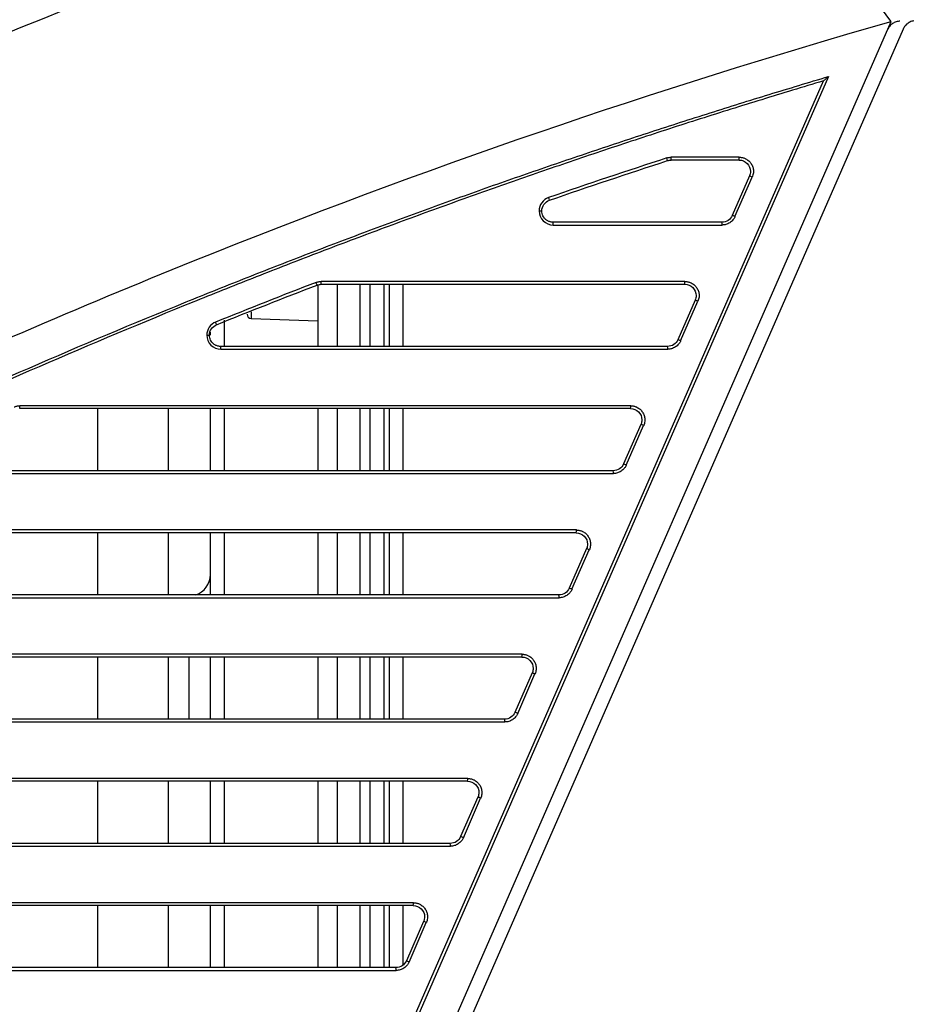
# Model space of a CAD drawing. Header units: millimetres. Extents: x -0.57 to 0.95, y -0.4 to 0.71.
# Tile 213 of 256: x 0.3407 to 0.4034, y 0.2654 to 0.3352. Entities that reach past the tile are written whole.
import ezdxf

# ---------------------------------------------------------------- set-up
doc = ezdxf.new("R2010")
doc.units = ezdxf.units.MM
doc.layers.add('FORMAT', color=7, linetype='Continuous')

msp = doc.modelspace()

# ---------------------------------------------------------------- linework, layer by layer
at = {"layer": 'FORMAT', "color": 7, "linetype": 'Continuous', "lineweight": 25}
for p, q in [((0.349774, 0.21469), (0.402353, 0.335026)), ((0.403208, 0.334488), (0.350689, 0.214289)), ((0.347292, 0.215771), (0.397559, 0.330814)), ((0.397922, 0.331129), (0.347483, 0.215691)), ((0.391603, 0.325209), (0.386776, 0.325209)), ((0.39161, 0.325409), (0.386783, 0.325409)), ((0.392336, 0.324089), (0.391112, 0.321289)), ((0.391303, 0.321209), (0.392526, 0.324009)), ((0.37744, 0.321609), (0.377633, 0.321609)), ((0.390379, 0.320809), (0.378433, 0.320809)), ((0.37844, 0.320609), (0.390386, 0.320609)), ((0.361774, 0.316366), (0.361774, 0.312009)), ((0.387758, 0.316409), (0.362007, 0.316409)), ((0.387765, 0.316609), (0.362014, 0.316609)), ((0.363174, 0.312009), (0.363174, 0.316409)), ((0.364774, 0.312009), (0.364774, 0.316409)), ((0.365474, 0.312009), (0.365474, 0.316409)), ((0.366439, 0.316409), (0.366439, 0.312009)), ((0.366844, 0.312009), (0.366844, 0.316409)), ((0.367809, 0.312009), (0.367809, 0.316409)), ((0.388491, 0.315289), (0.387267, 0.312489)), ((0.387458, 0.312409), (0.388681, 0.315209)), ((0.355174, 0.312009), (0.355174, 0.313877)), ((0.357063, 0.314459), (0.357063, 0.313995)), ((0.357063, 0.313995), (0.361774, 0.313831)), ((0.353916, 0.312809), (0.354109, 0.312809)), ((0.354174, 0.312814), (0.354174, 0.313032)), ((0.386534, 0.312009), (0.354909, 0.312009)), ((0.354916, 0.311809), (0.386541, 0.311809)), ((0.383913, 0.307609), (0.340677, 0.307609)), ((0.38392, 0.307809), (0.340684, 0.307809)), ((0.346174, 0.307609), (0.346174, 0.303209)), ((0.351174, 0.307609), (0.351174, 0.303209)), ((0.354174, 0.303209), (0.354174, 0.307609)), ((0.355174, 0.303209), (0.355174, 0.307609)), ((0.361774, 0.307609), (0.361774, 0.303209)), ((0.363174, 0.303209), (0.363174, 0.307609)), ((0.364774, 0.303209), (0.364774, 0.307609)), ((0.365474, 0.303209), (0.365474, 0.307609)), ((0.366439, 0.307609), (0.366439, 0.303209)), ((0.366844, 0.303209), (0.366844, 0.307609)), ((0.367809, 0.303209), (0.367809, 0.307609)), ((0.384646, 0.306489), (0.383422, 0.303689)), ((0.383612, 0.303609), (0.384836, 0.306409)), ((0.382689, 0.303209), (0.334434, 0.303209)), ((0.334441, 0.303009), (0.382696, 0.303009)), ((0.380068, 0.298809), (0.321776, 0.298809)), ((0.380075, 0.299009), (0.321783, 0.299009)), ((0.346174, 0.298809), (0.346174, 0.294409)), ((0.351174, 0.298809), (0.351174, 0.294409)), ((0.354174, 0.294409), (0.354174, 0.298809)), ((0.355174, 0.294409), (0.355174, 0.298809)), ((0.361774, 0.298809), (0.361774, 0.294409)), ((0.363174, 0.294409), (0.363174, 0.298809)), ((0.364774, 0.294409), (0.364774, 0.298809)), ((0.365474, 0.294409), (0.365474, 0.298809)), ((0.366439, 0.298809), (0.366439, 0.294409)), ((0.366844, 0.294409), (0.366844, 0.298809)), ((0.367809, 0.294409), (0.367809, 0.298809)), ((0.380801, 0.297689), (0.379577, 0.294889)), ((0.379767, 0.294809), (0.380991, 0.297609)), ((0.378844, 0.294409), (0.31617, 0.294409)), ((0.316177, 0.294209), (0.378851, 0.294209)), ((0.37623, 0.290209), (0.312802, 0.290209)), ((0.376223, 0.290009), (0.312795, 0.290009)), ((0.346174, 0.290009), (0.346174, 0.285609)), ((0.351174, 0.290009), (0.351174, 0.285609)), ((0.352674, 0.285609), (0.352674, 0.290009)), ((0.354174, 0.285609), (0.354174, 0.290009)), ((0.355174, 0.285609), (0.355174, 0.290009)), ((0.361774, 0.290009), (0.361774, 0.285609)), ((0.363174, 0.285609), (0.363174, 0.290009)), ((0.364774, 0.285609), (0.364774, 0.290009)), ((0.365474, 0.285609), (0.365474, 0.290009)), ((0.366439, 0.290009), (0.366439, 0.285609)), ((0.366844, 0.285609), (0.366844, 0.290009)), ((0.367809, 0.285609), (0.367809, 0.290009)), ((0.376956, 0.288889), (0.375732, 0.286089)), ((0.375922, 0.286009), (0.377146, 0.288809)), ((0.374999, 0.285609), (0.312126, 0.285609)), ((0.312133, 0.285409), (0.375006, 0.285409)), ((0.372378, 0.281209), (0.310761, 0.281209)), ((0.372384, 0.281409), (0.310768, 0.281409)), ((0.346174, 0.281209), (0.346174, 0.276809)), ((0.351174, 0.281209), (0.351174, 0.276809)), ((0.354174, 0.276809), (0.354174, 0.281209)), ((0.355174, 0.276809), (0.355174, 0.281209)), ((0.361774, 0.281209), (0.361774, 0.276809)), ((0.363174, 0.276809), (0.363174, 0.281209)), ((0.364774, 0.276809), (0.364774, 0.281209)), ((0.365474, 0.276809), (0.365474, 0.281209)), ((0.366439, 0.281209), (0.366439, 0.276809)), ((0.366844, 0.276809), (0.366844, 0.281209)), ((0.367809, 0.276809), (0.367809, 0.281209)), ((0.373111, 0.280089), (0.371887, 0.277289)), ((0.372077, 0.277209), (0.373301, 0.280009)), ((0.371154, 0.276809), (0.310157, 0.276809)), ((0.310163, 0.276609), (0.371161, 0.276609)), ((0.368532, 0.272409), (0.308929, 0.272409)), ((0.368539, 0.272609), (0.308936, 0.272609)), ((0.346174, 0.272409), (0.346174, 0.268009)), ((0.351174, 0.272409), (0.351174, 0.268009)), ((0.354174, 0.268009), (0.354174, 0.272409)), ((0.355174, 0.268009), (0.355174, 0.272409)), ((0.361774, 0.272409), (0.361774, 0.268009)), ((0.363174, 0.268009), (0.363174, 0.272409)), ((0.364774, 0.268009), (0.364774, 0.272409)), ((0.365474, 0.268009), (0.365474, 0.272409)), ((0.366439, 0.272409), (0.366439, 0.268009)), ((0.366844, 0.268009), (0.366844, 0.272409)), ((0.367809, 0.268186), (0.367809, 0.272409)), ((0.369266, 0.271289), (0.368042, 0.268489)), ((0.368232, 0.268409), (0.369456, 0.271209)), ((0.367309, 0.268009), (0.308387, 0.268009)), ((0.308394, 0.267809), (0.367316, 0.267809))]:
    msp.add_line(p, q, dxfattribs=at)
for centre, radius, start, end in [((0.385071, 0.324852), 0.0014915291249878, 12.316963, 19.926737), ((0.385344, 0.325359), 0.0014397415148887, 354.017332, 1.987772), ((0.390171, 0.325359), 0.0014397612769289, 354.017367, 1.987779), ((0.390983, 0.32061), 0.0037325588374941, 65.589173, 68.758023), ((0.376713, 0.322019), 0.0014991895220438, 13.369796, 20.936068), ((0.38976, 0.31781), 0.0037325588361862, 65.589173, 68.758023), ((0.377001, 0.320659), 0.0014397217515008, 358.012234, 5.982702), ((0.388947, 0.320659), 0.0014397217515, 358.012234, 5.982702), ((0.360258, 0.315951), 0.001516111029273, 15.463877, 22.936709), ((0.360575, 0.316559), 0.0014397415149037, 354.017332, 1.987772), ((0.386326, 0.316559), 0.0014397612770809, 354.017367, 1.987779), ((0.387138, 0.31181), 0.0037325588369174, 65.589173, 68.758023), ((0.357074, 0.314295), 0.0003, 180, 268), ((0.353148, 0.313121), 0.0015242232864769, 16.378273, 23.807467), ((0.385915, 0.30901), 0.0037325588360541, 65.589173, 68.758023), ((0.353477, 0.311859), 0.0014397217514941, 358.012234, 5.982702), ((0.385102, 0.311859), 0.0014397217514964, 358.012234, 5.982702), ((0.339245, 0.307759), 0.0014397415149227, 354.017332, 1.987772), ((0.382481, 0.307759), 0.0014397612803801, 354.017367, 1.987779), ((0.383293, 0.30301), 0.0037325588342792, 65.589173, 68.758023), ((0.38207, 0.30021), 0.0037325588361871, 65.589173, 68.758023), ((0.381257, 0.303059), 0.0014397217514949, 358.012234, 5.982702), ((0.378636, 0.298959), 0.0014397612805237, 354.017367, 1.987779), ((0.379448, 0.29421), 0.0037325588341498, 65.589173, 68.758023), ((0.352674, 0.295846), 0.0015, 286.710121, 360), ((0.377412, 0.294259), 0.0014397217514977, 358.012234, 5.982702), ((0.378225, 0.29141), 0.0037325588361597, 65.589173, 68.758023), ((0.374791, 0.290159), 0.0014397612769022, 354.017367, 1.987779), ((0.375603, 0.28541), 0.0037325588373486, 65.589173, 68.758023), ((0.37438, 0.28261), 0.0037325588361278, 65.589173, 68.758023), ((0.373567, 0.285459), 0.0014397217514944, 358.012234, 5.982702), ((0.370946, 0.281359), 0.0014397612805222, 354.017367, 1.987779), ((0.371758, 0.27661), 0.0037325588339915, 65.589173, 68.758023), ((0.370535, 0.27381), 0.0037325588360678, 65.589173, 68.758023), ((0.369722, 0.276659), 0.001439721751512, 358.012234, 5.982702), ((0.367101, 0.272559), 0.0014397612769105, 354.017367, 1.987779), ((0.367913, 0.26781), 0.0037325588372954, 65.589173, 68.758023), ((0.365877, 0.267859), 0.0014397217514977, 358.012234, 5.982702), ((0.36669, 0.26501), 0.003732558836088, 65.589173, 68.758023)]:
    msp.add_arc(centre, radius, start, end, dxfattribs=at)
for points, knots in [([(0.3764735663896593, 0.3691358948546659), (0.3576041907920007, 0.3653814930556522), (0.3219790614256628, 0.3546607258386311), (0.2889837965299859, 0.3375405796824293), (0.272735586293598, 0.3272285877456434), (0.2712500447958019, 0.3262671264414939), (0.2697744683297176, 0.3252933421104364)], [0.6392847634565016, 0.6392847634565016, 0.6392847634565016, 0.6392847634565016, 0.8197700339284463, 0.9834153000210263, 0.9834153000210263, 0.9999999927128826, 0.9999999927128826, 0.9999999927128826, 0.9999999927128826]), ([(0.3894094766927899, 0.3520859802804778), (0.3564994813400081, 0.3417684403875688), (0.324476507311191, 0.3287331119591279), (0.2936605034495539, 0.3131111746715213), (0.2935759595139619, 0.3130674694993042), (0.293491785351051, 0.3130230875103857)], [0.6541282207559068, 0.6541282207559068, 0.6541282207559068, 0.6541282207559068, 0.9990472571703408, 0.9990472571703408, 1, 1, 1, 1]), ([(0.3080931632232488, 0.2935267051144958), (0.3083536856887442, 0.2945843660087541), (0.3087948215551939, 0.2955847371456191), (0.3099609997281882, 0.2973974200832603), (0.3106873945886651, 0.2982094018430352), (0.311946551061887, 0.2992276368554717), (0.3123944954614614, 0.299533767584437), (0.3131029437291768, 0.2999358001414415), (0.3133467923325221, 0.3000574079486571), (0.3138323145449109, 0.3003038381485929), (0.3150466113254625, 0.3009189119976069), (0.3201569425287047, 0.3034811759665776), (0.3329117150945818, 0.309616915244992), (0.3608778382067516, 0.3217429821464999), (0.3856076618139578, 0.3302368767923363), (0.402352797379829, 0.3350262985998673)], [0, 0, 0, 0, 0.0312499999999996, 0.0312499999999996, 0.0624999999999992, 0.0624999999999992, 0.0781249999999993, 0.0781249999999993, 0.0859374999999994, 0.0859374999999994, 0.0937499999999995, 0.1249999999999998, 0.2499999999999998, 0.4999999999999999, 1, 1, 1, 1]), ([(0.4029821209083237, 0.3350482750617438), (0.40288863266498, 0.3350377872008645), (0.4027015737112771, 0.3350168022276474), (0.4024469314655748, 0.3348845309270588), (0.4022328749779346, 0.3346963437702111), (0.4021441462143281, 0.3345305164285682), (0.4021006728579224, 0.3344492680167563)], [0, 0, 0, 0, 0.2499744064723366, 0.5001693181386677, 0.7551040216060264, 1, 1, 1, 1]), ([(0.4040897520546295, 0.3350869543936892), (0.4039962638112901, 0.3350764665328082), (0.4038092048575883, 0.3350554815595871), (0.4035545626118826, 0.3349232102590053), (0.40334050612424, 0.3347350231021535), (0.4032517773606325, 0.3345691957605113), (0.4032083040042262, 0.3344879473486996)], [0, 0, 0, 0, 0.2499744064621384, 0.5001693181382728, 0.7551040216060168, 1, 1, 1, 1]), ([(0.3105171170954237, 0.2929195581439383), (0.3105378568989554, 0.2929990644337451), (0.3105793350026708, 0.2931580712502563), (0.3106517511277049, 0.2933938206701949), (0.3107315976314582, 0.2936273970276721), (0.3108196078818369, 0.2938586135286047), (0.3109155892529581, 0.2940875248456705), (0.3110923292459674, 0.2944726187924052), (0.3113792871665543, 0.2950007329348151), (0.3118080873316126, 0.2956268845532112), (0.3122841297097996, 0.2961950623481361), (0.312816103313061, 0.2967195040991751), (0.3134150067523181, 0.2972023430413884), (0.3140428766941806, 0.2976084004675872), (0.3148372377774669, 0.2980085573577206), (0.3159275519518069, 0.2985620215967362), (0.317528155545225, 0.299365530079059), (0.3205656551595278, 0.3008756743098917), (0.3248863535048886, 0.3029782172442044), (0.3321547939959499, 0.3064067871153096), (0.3413183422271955, 0.3105271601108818), (0.3500742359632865, 0.3142115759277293), (0.3565167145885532, 0.3167982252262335), (0.3605996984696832, 0.3183959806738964), (0.364695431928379, 0.3199572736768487), (0.3688039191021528, 0.3214821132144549), (0.3729251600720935, 0.3229704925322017), (0.3770591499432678, 0.3244224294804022), (0.381205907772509, 0.3258378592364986), (0.3853653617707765, 0.3272170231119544), (0.3895377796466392, 0.3285590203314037), (0.393722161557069, 0.3298672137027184), (0.396521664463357, 0.3307082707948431), (0.3979216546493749, 0.3311288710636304)], [0, 0, 0, 0, 0.0025538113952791, 0.0051074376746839, 0.0076637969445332, 0.0102257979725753, 0.0127963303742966, 0.0153782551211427, 0.0233958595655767, 0.0314441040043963, 0.0389318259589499, 0.0464077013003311, 0.0546350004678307, 0.0628120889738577, 0.0696030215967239, 0.0822802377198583, 0.1008438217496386, 0.1252942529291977, 0.1877712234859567, 0.2502671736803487, 0.3752091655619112, 0.500192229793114, 0.5456574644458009, 0.5911064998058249, 0.6365428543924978, 0.6819700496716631, 0.7273916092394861, 0.7728110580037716, 0.8182319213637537, 0.8636577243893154, 0.9090919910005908, 0.9545382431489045, 1, 1, 1, 1]), ([(0.3975588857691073, 0.3308140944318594), (0.396830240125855, 0.3305954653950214), (0.3953730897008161, 0.3301582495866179), (0.3931913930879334, 0.3294898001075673), (0.3910129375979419, 0.3288121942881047), (0.3888379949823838, 0.3281245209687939), (0.3866664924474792, 0.3274270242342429), (0.3844984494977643, 0.3267196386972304), (0.3823338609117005, 0.3260023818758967), (0.3801727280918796, 0.3252752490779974), (0.3780150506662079, 0.3245382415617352), (0.3758608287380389, 0.3237913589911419), (0.3737100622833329, 0.3230346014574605), (0.3715627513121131, 0.3222679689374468), (0.3694188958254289, 0.3214914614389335), (0.3672784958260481, 0.3207050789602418), (0.3651415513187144, 0.3199088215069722), (0.3630080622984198, 0.3191026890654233), (0.3608780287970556, 0.3182866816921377), (0.3587514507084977, 0.3174607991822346), (0.3566283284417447, 0.3166250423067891), (0.3545086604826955, 0.3157794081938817), (0.3493972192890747, 0.3137130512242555), (0.3413379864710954, 0.3103199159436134), (0.3322362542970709, 0.3062269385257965), (0.3250161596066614, 0.3028217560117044), (0.3205288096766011, 0.3006391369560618), (0.3174019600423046, 0.2990824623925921), (0.3158861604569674, 0.2983200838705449), (0.3151295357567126, 0.2979364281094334), (0.314683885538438, 0.2977119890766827), (0.314194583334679, 0.2974632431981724), (0.3136384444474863, 0.2971202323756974), (0.3130431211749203, 0.2966585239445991), (0.3124963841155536, 0.2961386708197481), (0.3120063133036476, 0.295566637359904), (0.311575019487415, 0.2949474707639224), (0.3112491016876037, 0.2943597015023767), (0.3110100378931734, 0.2938244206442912), (0.3108355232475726, 0.2933536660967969), (0.3107479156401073, 0.2930317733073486), (0.3107041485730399, 0.2928709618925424)], [0, 0, 0, 0, 0.0238163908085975, 0.0476281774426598, 0.0714358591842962, 0.0952399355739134, 0.1190409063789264, 0.1428392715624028, 0.1666355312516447, 0.1904301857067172, 0.2142237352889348, 0.2380166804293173, 0.2618095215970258, 0.2856027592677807, 0.3093968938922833, 0.3331924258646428, 0.356989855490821, 0.3807896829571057, 0.4045924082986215, 0.4283985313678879, 0.4522085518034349, 0.4760229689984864, 0.4998422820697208, 0.6248076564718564, 0.7497430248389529, 0.8122278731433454, 0.8747049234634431, 0.9059503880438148, 0.9215720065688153, 0.9278204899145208, 0.9325069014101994, 0.9371929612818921, 0.9450006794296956, 0.9529176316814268, 0.9607334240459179, 0.9685742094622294, 0.9764521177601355, 0.9843095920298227, 0.9895656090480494, 0.9947871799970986, 1, 1, 1, 1]), ([(0.3979214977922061, 0.331128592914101), (0.3979202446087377, 0.3311278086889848), (0.397917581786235, 0.3311261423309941), (0.3979042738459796, 0.3311153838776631), (0.3978848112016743, 0.3310988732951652), (0.3978557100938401, 0.3310738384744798), (0.3978145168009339, 0.3310384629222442), (0.3977486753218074, 0.3309810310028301), (0.3976748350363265, 0.3309163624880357), (0.3976064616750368, 0.3308559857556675), (0.3975722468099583, 0.330825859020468), (0.3975588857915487, 0.3308140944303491)], [0, 0, 0, 0, 0.050771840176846, 0.1078823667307, 0.174115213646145, 0.251203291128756, 0.362203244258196, 0.5014693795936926, 0.7511615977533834, 0.9028277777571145, 1, 1, 1, 1]), ([(0.3864731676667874, 0.3253601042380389), (0.3864983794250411, 0.3253677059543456), (0.3865486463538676, 0.3253828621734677), (0.3866259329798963, 0.325397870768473), (0.3867040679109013, 0.3254075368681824), (0.3867565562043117, 0.3254086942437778), (0.3867828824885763, 0.3254092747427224)], [0, 0, 0, 0, 0.2507750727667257, 0.4999926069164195, 0.7492138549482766, 1, 1, 1, 1]), ([(0.3916026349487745, 0.3252092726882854), (0.3918121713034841, 0.3252092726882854), (0.3920200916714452, 0.3251228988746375), (0.3923163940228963, 0.3248268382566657), (0.3924027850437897, 0.3246186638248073), (0.3924025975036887, 0.3244092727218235)], [0, 0, 0, 0, 0.5, 0.5, 1, 1, 1, 1]), ([(0.3916096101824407, 0.3254092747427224), (0.3916407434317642, 0.3254084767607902), (0.3917026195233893, 0.3254068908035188), (0.3917943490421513, 0.3253937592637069), (0.3918841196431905, 0.3253727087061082), (0.3919719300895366, 0.3253429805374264), (0.3921087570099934, 0.3252821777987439), (0.3922830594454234, 0.3251659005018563), (0.3924555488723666, 0.324963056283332), (0.3925725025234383, 0.324723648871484), (0.3926130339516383, 0.3244970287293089), (0.3926084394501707, 0.3243061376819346), (0.3925818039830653, 0.324153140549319), (0.3925446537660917, 0.3240571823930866), (0.3925259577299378, 0.3240088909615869)], [0, 0, 0, 0, 0.0471817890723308, 0.093771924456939, 0.1401763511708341, 0.1868058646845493, 0.2340653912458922, 0.3669922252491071, 0.5001688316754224, 0.6330556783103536, 0.7662008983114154, 0.8443916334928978, 0.9216892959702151, 1, 1, 1, 1]), ([(0.3781133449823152, 0.3225544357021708), (0.3779180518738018, 0.3224869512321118), (0.3777451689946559, 0.3223575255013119), (0.3775056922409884, 0.3220212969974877), (0.377439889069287, 0.3218156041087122), (0.3774399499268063, 0.3216089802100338)], [0, 0, 0, 0, 0.5, 0.5, 1, 1, 1, 1]), ([(0.3776329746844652, 0.3216090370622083), (0.3776329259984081, 0.3217743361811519), (0.3776855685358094, 0.3219388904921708), (0.3778771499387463, 0.3222078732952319), (0.3780154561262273, 0.3223114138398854), (0.3781716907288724, 0.3223654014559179)], [0, 0, 0, 0, 0.5, 0.5, 1, 1, 1, 1]), ([(0.3774399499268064, 0.3216089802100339), (0.3774400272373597, 0.3213464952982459), (0.3775478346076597, 0.3210871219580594), (0.3779180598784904, 0.3207170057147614), (0.3781774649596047, 0.3206092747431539), (0.3784399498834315, 0.3206092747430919)], [0, 0, 0, 0, 0.5, 0.5, 1, 1, 1, 1]), ([(0.3784329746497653, 0.3208092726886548), (0.3784031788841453, 0.3208102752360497), (0.378343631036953, 0.3208122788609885), (0.3782555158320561, 0.3208281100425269), (0.378169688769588, 0.320852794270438), (0.3780871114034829, 0.3208868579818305), (0.3780087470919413, 0.3209296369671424), (0.3779355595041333, 0.3209807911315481), (0.3778685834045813, 0.3210398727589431), (0.3777885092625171, 0.3211289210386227), (0.3777085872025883, 0.3212569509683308), (0.3776453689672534, 0.3214282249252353), (0.3776371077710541, 0.3215487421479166), (0.3776329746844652, 0.3216090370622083)], [0, 0, 0, 0, 0.0712618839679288, 0.1424192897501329, 0.2135342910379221, 0.284620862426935, 0.3556752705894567, 0.4267065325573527, 0.4977668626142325, 0.5688251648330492, 0.7124472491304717, 0.8561370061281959, 1, 1, 1, 1]), ([(0.3911122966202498, 0.3212889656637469), (0.3910503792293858, 0.3211472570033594), (0.3909465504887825, 0.3210244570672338), (0.3906879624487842, 0.3208552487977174), (0.3905338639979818, 0.3208092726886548), (0.3903792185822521, 0.3208092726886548)], [0, 0, 0, 0, 0.5, 0.5, 1, 1, 1, 1]), ([(0.3913025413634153, 0.3212088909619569), (0.3912891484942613, 0.3211803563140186), (0.391262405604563, 0.3211233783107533), (0.3912121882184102, 0.3210431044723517), (0.3911444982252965, 0.3209535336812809), (0.391053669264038, 0.3208595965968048), (0.3909358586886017, 0.3207696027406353), (0.3908060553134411, 0.3206974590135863), (0.3906689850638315, 0.3206467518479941), (0.3905280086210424, 0.3206149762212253), (0.3904334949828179, 0.3206111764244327), (0.3903861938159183, 0.3206092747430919)], [0, 0, 0, 0, 0.0815763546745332, 0.1628917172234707, 0.2446781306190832, 0.3720947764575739, 0.4999821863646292, 0.6274207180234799, 0.7553273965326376, 0.8775488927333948, 1, 1, 1, 1]), ([(0.3616540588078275, 0.3165423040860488), (0.3616830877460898, 0.3165526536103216), (0.3617408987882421, 0.3165732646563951), (0.36183061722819, 0.3165937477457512), (0.3619216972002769, 0.3166069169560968), (0.3619830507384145, 0.3166084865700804), (0.3620138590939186, 0.3166092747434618)], [0, 0, 0, 0, 0.2510623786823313, 0.499989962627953, 0.7489225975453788, 0.9999999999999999, 0.9999999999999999, 0.9999999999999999, 0.9999999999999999]), ([(0.3877576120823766, 0.3164092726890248), (0.3879671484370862, 0.3164092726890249), (0.3881750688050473, 0.3163228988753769), (0.3884713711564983, 0.3160268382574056), (0.3885577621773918, 0.3158186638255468), (0.3885575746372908, 0.315609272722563)], [0, 0, 0, 0, 0.5, 0.5, 1, 1, 1, 1]), ([(0.3877645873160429, 0.3166092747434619), (0.3877957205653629, 0.3166084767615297), (0.3878575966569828, 0.3166068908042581), (0.3879493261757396, 0.3165937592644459), (0.3880390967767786, 0.3165727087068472), (0.3881269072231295, 0.3165429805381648), (0.3882637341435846, 0.3164821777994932), (0.3884380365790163, 0.3163659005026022), (0.3886105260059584, 0.3161630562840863), (0.3887274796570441, 0.3159236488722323), (0.3887680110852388, 0.3156970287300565), (0.3887634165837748, 0.3155061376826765), (0.3887367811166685, 0.3153531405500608), (0.3886996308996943, 0.3152571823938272), (0.3886809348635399, 0.3152088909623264)], [0, 0, 0, 0, 0.0471817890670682, 0.0937719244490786, 0.1401763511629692, 0.1868058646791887, 0.2340653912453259, 0.3669922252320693, 0.5001688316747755, 0.63305567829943, 0.7662008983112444, 0.8443916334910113, 0.9216892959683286, 0.9999999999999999, 0.9999999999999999, 0.9999999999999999, 0.9999999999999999]), ([(0.3545420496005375, 0.3137366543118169), (0.3543583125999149, 0.3136625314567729), (0.3541979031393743, 0.3135326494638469), (0.3539764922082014, 0.3132044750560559), (0.3539161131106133, 0.3130071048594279), (0.3539161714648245, 0.3128089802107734)], [0, 0, 0, 0, 0.5, 0.5, 1, 1, 1, 1]), ([(0.3541091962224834, 0.3128090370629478), (0.3541091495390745, 0.3129675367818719), (0.354157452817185, 0.3131254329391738), (0.3543345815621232, 0.3133879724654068), (0.354462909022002, 0.3134918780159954), (0.3546098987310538, 0.3135511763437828)], [0, 0, 0, 0, 0.5, 0.5, 1, 1, 1, 1]), ([(0.3539161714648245, 0.3128089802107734), (0.3539162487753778, 0.3125464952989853), (0.3540240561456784, 0.3122871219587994), (0.3543942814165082, 0.3119170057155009), (0.3546536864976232, 0.3118092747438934), (0.3549161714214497, 0.3118092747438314)], [0, 0, 0, 0, 0.5, 0.5, 1, 1, 1, 1]), ([(0.3549091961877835, 0.3120092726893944), (0.3548794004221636, 0.3120102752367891), (0.3548198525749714, 0.312012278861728), (0.3547317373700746, 0.3120281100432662), (0.3546459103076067, 0.3120527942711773), (0.3545633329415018, 0.3120868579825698), (0.3544849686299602, 0.3121296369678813), (0.3544117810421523, 0.3121807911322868), (0.3543448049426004, 0.3122398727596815), (0.3542647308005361, 0.3123289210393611), (0.3541848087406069, 0.3124569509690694), (0.3541215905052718, 0.3126282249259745), (0.3541133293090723, 0.312748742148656), (0.3541091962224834, 0.3128090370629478)], [0, 0, 0, 0, 0.0712618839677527, 0.1424192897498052, 0.2135342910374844, 0.284620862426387, 0.3556752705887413, 0.4267065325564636, 0.4977668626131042, 0.5688251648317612, 0.7124472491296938, 0.8561370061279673, 1, 1, 1, 1]), ([(0.3872672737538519, 0.3124889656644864), (0.3872053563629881, 0.3123472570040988), (0.3871015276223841, 0.3122244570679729), (0.3868429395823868, 0.3120552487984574), (0.3866888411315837, 0.3120092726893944), (0.3865341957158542, 0.3120092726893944)], [0, 0, 0, 0, 0.5, 0.5, 1, 1, 1, 1]), ([(0.3874575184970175, 0.3124088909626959), (0.3874441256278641, 0.3123803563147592), (0.3874173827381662, 0.3123233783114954), (0.387367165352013, 0.3122431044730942), (0.387299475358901, 0.3121535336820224), (0.3872086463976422, 0.3120595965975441), (0.3870908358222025, 0.3119696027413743), (0.3869610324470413, 0.3118974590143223), (0.3868239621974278, 0.3118467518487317), (0.3866829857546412, 0.3118149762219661), (0.386588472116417, 0.3118111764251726), (0.3865411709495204, 0.3118092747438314)], [0, 0, 0, 0, 0.0815763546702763, 0.1628917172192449, 0.2446781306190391, 0.3720947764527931, 0.4999821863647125, 0.6274207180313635, 0.7553273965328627, 0.8775488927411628, 0.9999999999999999, 0.9999999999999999, 0.9999999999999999, 0.9999999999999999]), ([(0.3402808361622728, 0.3077245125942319), (0.3403130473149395, 0.3077376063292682), (0.3403771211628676, 0.3077636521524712), (0.3404775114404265, 0.3077896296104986), (0.3405798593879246, 0.3078063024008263), (0.340648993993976, 0.3078082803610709), (0.3406837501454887, 0.3078092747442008)], [0, 0, 0, 0, 0.2513532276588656, 0.4999873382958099, 0.7486278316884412, 1, 1, 1, 1]), ([(0.3839125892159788, 0.3076092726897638), (0.3841221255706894, 0.3076092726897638), (0.3843300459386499, 0.3075228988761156), (0.3846263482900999, 0.3072268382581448), (0.3847127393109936, 0.3070186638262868), (0.3847125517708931, 0.3068092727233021)], [0, 0, 0, 0, 0.5, 0.5, 1, 1, 1, 1]), ([(0.383919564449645, 0.3078092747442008), (0.3839506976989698, 0.3078084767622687), (0.3840125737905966, 0.3078068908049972), (0.3841043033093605, 0.3077937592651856), (0.3841940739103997, 0.3077727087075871), (0.3842818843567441, 0.3077429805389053), (0.3844187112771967, 0.3076821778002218), (0.3845930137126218, 0.307565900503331), (0.3847655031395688, 0.3073630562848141), (0.3848824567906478, 0.3071236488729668), (0.3849229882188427, 0.3068970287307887), (0.3849183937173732, 0.3067061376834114), (0.3848917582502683, 0.306553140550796), (0.3848546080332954, 0.3064571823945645), (0.384835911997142, 0.3064088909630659)], [0, 0, 0, 0, 0.0471817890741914, 0.0937719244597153, 0.140176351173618, 0.1868058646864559, 0.2340653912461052, 0.3669922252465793, 0.5001688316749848, 0.6330556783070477, 0.7662008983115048, 0.8443916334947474, 0.9216892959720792, 1, 1, 1, 1]), ([(0.3834222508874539, 0.3036889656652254), (0.3833603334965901, 0.3035472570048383), (0.3832565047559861, 0.3034244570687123), (0.3829979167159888, 0.3032552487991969), (0.3828438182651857, 0.3032092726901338), (0.3826891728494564, 0.3032092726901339)], [0, 0, 0, 0, 0.5, 0.5, 1, 1, 1, 1]), ([(0.3836124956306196, 0.3036088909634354), (0.3835991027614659, 0.3035803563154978), (0.3835723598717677, 0.3035233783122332), (0.3835221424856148, 0.3034431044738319), (0.3834544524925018, 0.3033535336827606), (0.3833636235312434, 0.3032595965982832), (0.3832458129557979, 0.3031696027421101), (0.3831160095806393, 0.3030974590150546), (0.3829789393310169, 0.3030467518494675), (0.3828379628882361, 0.3030149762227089), (0.3827434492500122, 0.303011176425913), (0.3826961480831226, 0.3030092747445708)], [0, 0, 0, 0, 0.0815763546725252, 0.1628917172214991, 0.244678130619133, 0.3720947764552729, 0.499982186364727, 0.6274207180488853, 0.7553273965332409, 0.8775488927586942, 1, 1, 1, 1]), ([(0.3800675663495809, 0.2988092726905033), (0.3802771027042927, 0.2988092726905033), (0.3804850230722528, 0.2987228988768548), (0.3807813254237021, 0.2984268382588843), (0.3808677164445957, 0.2982186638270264), (0.3808675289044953, 0.2980092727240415)], [0, 0, 0, 0, 0.5, 0.5, 1, 1, 1, 1]), ([(0.3800745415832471, 0.2990092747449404), (0.3801056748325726, 0.2990084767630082), (0.3801675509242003, 0.2990068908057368), (0.3802592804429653, 0.2989937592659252), (0.3803490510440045, 0.2989727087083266), (0.3804368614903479, 0.2989429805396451), (0.380573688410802, 0.2988821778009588), (0.3807479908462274, 0.2987659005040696), (0.3809204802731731, 0.2985630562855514), (0.3810374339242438, 0.2983236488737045), (0.3810779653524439, 0.2980970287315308), (0.3810733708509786, 0.2979061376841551), (0.3810467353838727, 0.2977531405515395), (0.3810095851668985, 0.2976571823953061), (0.3809908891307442, 0.2976088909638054)], [0, 0, 0, 0, 0.0471817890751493, 0.0937719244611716, 0.140176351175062, 0.1868058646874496, 0.2340653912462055, 0.3669922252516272, 0.5001688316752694, 0.6330556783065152, 0.7662008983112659, 0.8443916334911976, 0.9216892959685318, 1, 1, 1, 1]), ([(0.3795772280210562, 0.294888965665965), (0.3795153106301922, 0.2947472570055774), (0.3794114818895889, 0.2946244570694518), (0.3791528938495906, 0.2944552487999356), (0.3789987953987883, 0.2944092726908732), (0.3788441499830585, 0.2944092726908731)], [0, 0, 0, 0, 0.5, 0.5, 1, 1, 1, 1]), ([(0.3797674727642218, 0.294808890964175), (0.3797540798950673, 0.2947803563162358), (0.3797273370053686, 0.2947233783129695), (0.379677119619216, 0.2946431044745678), (0.3796094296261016, 0.2945535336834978), (0.3795186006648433, 0.2944595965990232), (0.3794007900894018, 0.2943696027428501), (0.3792709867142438, 0.2942974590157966), (0.3791339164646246, 0.2942467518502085), (0.378992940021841, 0.2942149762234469), (0.378898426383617, 0.294211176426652), (0.3788511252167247, 0.2942092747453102)], [0, 0, 0, 0, 0.0815763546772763, 0.1628917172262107, 0.2446781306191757, 0.3720947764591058, 0.4999821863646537, 0.6274207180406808, 0.7553273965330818, 0.8775488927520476, 1, 1, 1, 1]), ([(0.3762295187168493, 0.2902092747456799), (0.3762606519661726, 0.2902084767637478), (0.3763225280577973, 0.2902068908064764), (0.3764142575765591, 0.2901937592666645), (0.3765040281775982, 0.2901727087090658), (0.3765918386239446, 0.2901429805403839), (0.3767286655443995, 0.290082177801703), (0.3769029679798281, 0.2899659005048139), (0.3770754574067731, 0.289763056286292), (0.3771924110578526, 0.2895236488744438), (0.3772329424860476, 0.289297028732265), (0.3772283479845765, 0.2891061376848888), (0.377201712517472, 0.2889531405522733), (0.3771645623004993, 0.2888571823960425), (0.3771458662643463, 0.2888088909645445)], [0, 0, 0, 0, 0.0471817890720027, 0.093771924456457, 0.1401763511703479, 0.1868058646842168, 0.2340653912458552, 0.3669922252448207, 0.5001688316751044, 0.6330556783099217, 0.7662008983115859, 0.8443916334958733, 0.9216892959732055, 1, 1, 1, 1]), ([(0.3762225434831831, 0.290009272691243), (0.3764320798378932, 0.290009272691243), (0.3766400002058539, 0.2899228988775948), (0.3769363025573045, 0.2896268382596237), (0.3770226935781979, 0.2894186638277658), (0.3770225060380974, 0.2892092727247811)], [0, 0, 0, 0, 0.5, 0.5, 1, 1, 1, 1]), ([(0.3757322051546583, 0.2860889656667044), (0.3756702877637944, 0.2859472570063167), (0.3755664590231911, 0.2858244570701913), (0.3753078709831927, 0.2856552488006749), (0.3751537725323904, 0.2856092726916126), (0.3749991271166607, 0.2856092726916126)], [0, 0, 0, 0, 0.5, 0.5, 1, 1, 1, 1]), ([(0.3759224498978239, 0.2860088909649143), (0.3759090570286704, 0.2859803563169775), (0.3758823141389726, 0.2859233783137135), (0.3758320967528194, 0.2858431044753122), (0.3757644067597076, 0.2857535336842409), (0.3756735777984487, 0.2856595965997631), (0.3755557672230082, 0.2855696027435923), (0.3754259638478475, 0.2854974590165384), (0.3752888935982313, 0.2854467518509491), (0.3751479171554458, 0.2854149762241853), (0.3750534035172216, 0.2854111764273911), (0.3750061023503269, 0.2854092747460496)], [0, 0, 0, 0, 0.0815763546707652, 0.1628917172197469, 0.2446781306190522, 0.3720947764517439, 0.4999821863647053, 0.6274207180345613, 0.7553273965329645, 0.877548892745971, 1, 1, 1, 1]), ([(0.3723775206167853, 0.2812092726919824), (0.3725870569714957, 0.2812092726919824), (0.3727949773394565, 0.2811228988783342), (0.3730912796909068, 0.2808268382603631), (0.3731776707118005, 0.2806186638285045), (0.3731774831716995, 0.2804092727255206)], [0, 0, 0, 0, 0.5, 0.5, 1, 1, 1, 1]), ([(0.3723844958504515, 0.2814092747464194), (0.3724156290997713, 0.2814084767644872), (0.3724775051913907, 0.2814068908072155), (0.3725692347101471, 0.2813937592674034), (0.3726590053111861, 0.2813727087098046), (0.3727468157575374, 0.2813429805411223), (0.3728836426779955, 0.2812821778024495), (0.3730579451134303, 0.2811659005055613), (0.3732304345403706, 0.2809630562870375), (0.3733473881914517, 0.280723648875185), (0.3733879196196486, 0.2804970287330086), (0.3733833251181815, 0.280306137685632), (0.3733566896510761, 0.2801531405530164), (0.3733195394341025, 0.280057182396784), (0.3733008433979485, 0.2800088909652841)], [0, 0, 0, 0, 0.0471817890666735, 0.0937719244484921, 0.1401763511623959, 0.1868058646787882, 0.2340653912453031, 0.3669922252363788, 0.5001688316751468, 0.6330556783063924, 0.7662008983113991, 0.8443916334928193, 0.9216892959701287, 1, 1, 1, 1]), ([(0.3718871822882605, 0.2772889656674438), (0.3718252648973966, 0.2771472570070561), (0.3717214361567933, 0.2770244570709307), (0.3714628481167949, 0.2768552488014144), (0.3713087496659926, 0.2768092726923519), (0.3711541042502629, 0.2768092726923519)], [0, 0, 0, 0, 0.5, 0.5, 1, 1, 1, 1]), ([(0.3720774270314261, 0.2772088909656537), (0.3720640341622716, 0.2771803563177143), (0.3720372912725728, 0.2771233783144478), (0.3719870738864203, 0.2770431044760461), (0.3719193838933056, 0.2769535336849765), (0.3718285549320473, 0.2768595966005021), (0.3717107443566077, 0.2767696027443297), (0.3715809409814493, 0.2766974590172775), (0.3714438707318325, 0.2766467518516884), (0.3713028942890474, 0.2766149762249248), (0.3712083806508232, 0.2766111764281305), (0.3711610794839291, 0.276609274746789)], [0, 0, 0, 0, 0.0815763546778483, 0.162891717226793, 0.2446781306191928, 0.3720947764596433, 0.4999821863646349, 0.6274207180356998, 0.7553273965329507, 0.8775488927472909, 1, 1, 1, 1]), ([(0.3685324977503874, 0.2724092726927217), (0.3687420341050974, 0.2724092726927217), (0.3689499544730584, 0.2723228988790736), (0.3692462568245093, 0.2720268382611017), (0.3693326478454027, 0.2718186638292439), (0.3693324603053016, 0.2716092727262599)], [0, 0, 0, 0, 0.5, 0.5, 1, 1, 1, 1]), ([(0.3685394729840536, 0.2726092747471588), (0.3685706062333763, 0.2726084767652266), (0.368632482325, 0.2726068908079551), (0.3687242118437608, 0.2725937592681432), (0.3688139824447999, 0.2725727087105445), (0.3689017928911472, 0.2725429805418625), (0.3690386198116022, 0.2724821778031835), (0.3692129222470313, 0.2723659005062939), (0.3693854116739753, 0.2721630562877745), (0.3695023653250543, 0.2719236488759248), (0.3695428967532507, 0.2716970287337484), (0.3695383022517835, 0.2715061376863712), (0.3695116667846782, 0.2713531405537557), (0.3694745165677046, 0.2712571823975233), (0.3694558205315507, 0.2712088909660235)], [0, 0, 0, 0, 0.0471817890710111, 0.0937719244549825, 0.1401763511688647, 0.1868058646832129, 0.234065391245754, 0.3669922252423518, 0.5001688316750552, 0.6330556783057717, 0.7662008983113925, 0.844391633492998, 0.9216892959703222, 1, 1, 1, 1]), ([(0.3680421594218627, 0.2684889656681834), (0.3679802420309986, 0.2683472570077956), (0.3678764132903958, 0.2682244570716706), (0.3676178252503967, 0.2680552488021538), (0.3674637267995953, 0.2680092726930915), (0.367309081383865, 0.2680092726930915)], [0, 0, 0, 0, 0.5, 0.5, 1, 1, 1, 1]), ([(0.3682324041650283, 0.2684088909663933), (0.368219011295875, 0.268380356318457), (0.3681922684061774, 0.2683233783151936), (0.3681420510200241, 0.2682431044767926), (0.3680743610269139, 0.2681535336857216), (0.3679835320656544, 0.2680595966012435), (0.3678657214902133, 0.267969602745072), (0.3677359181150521, 0.2678974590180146), (0.3675988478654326, 0.2678467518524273), (0.3674578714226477, 0.2678149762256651), (0.3673633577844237, 0.2678111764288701), (0.3673160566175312, 0.2678092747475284)], [0, 0, 0, 0, 0.0815763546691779, 0.162891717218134, 0.2446781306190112, 0.3720947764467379, 0.4999821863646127, 0.6274207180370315, 0.7553273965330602, 0.8775488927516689, 1, 1, 1, 1])]:
    msp.add_open_spline(points, degree=3, knots=knots, dxfattribs=at)
for points in [[(0.4023527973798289, 0.3350262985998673), (0.4010808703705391, 0.3367027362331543), (0.3986051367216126, 0.3399658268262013), (0.3951601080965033, 0.3445064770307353), (0.3920478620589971, 0.3486085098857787), (0.3902376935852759, 0.3509943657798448), (0.3894094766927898, 0.3520859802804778)], [(0.3864731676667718, 0.3253601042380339), (0.3836783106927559, 0.3244497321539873), (0.3808915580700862, 0.3235144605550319), (0.3781133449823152, 0.3225544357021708)], [(0.3781716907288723, 0.3223654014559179), (0.3809487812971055, 0.3233250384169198), (0.3837344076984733, 0.3242599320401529), (0.3865281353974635, 0.3251699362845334)], [(0.3865281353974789, 0.3251699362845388), (0.3866079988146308, 0.3251959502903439), (0.3866919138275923, 0.3252092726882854), (0.3867759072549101, 0.3252092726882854)], [(0.3924025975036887, 0.3244092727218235), (0.3924024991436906, 0.3242994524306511), (0.3923797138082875, 0.3241896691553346), (0.3923357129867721, 0.3240889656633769)], [(0.3616540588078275, 0.3165423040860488), (0.3592762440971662, 0.3156253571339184), (0.356905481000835, 0.3146901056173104), (0.3545420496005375, 0.3137366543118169)], [(0.3546098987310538, 0.3135511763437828), (0.3569723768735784, 0.3145042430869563), (0.3593421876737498, 0.3154391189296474), (0.3617190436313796, 0.3163556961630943)], [(0.3617190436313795, 0.3163556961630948), (0.3618106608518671, 0.3163910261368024), (0.361908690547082, 0.3164092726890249), (0.3620068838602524, 0.3164092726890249)], [(0.3885575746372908, 0.3156092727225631), (0.3885574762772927, 0.3154994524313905), (0.3885346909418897, 0.3153896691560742), (0.3884906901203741, 0.3152889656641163)], [(0.3847125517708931, 0.3068092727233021), (0.3847124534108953, 0.3066994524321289), (0.3846896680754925, 0.306589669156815), (0.3846456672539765, 0.3064889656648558)], [(0.3808675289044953, 0.2980092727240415), (0.3808674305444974, 0.2978994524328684), (0.3808446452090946, 0.2977896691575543), (0.3808006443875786, 0.2976889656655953)], [(0.3770225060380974, 0.2892092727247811), (0.3770224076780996, 0.289099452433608), (0.3769996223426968, 0.2889896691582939), (0.3769556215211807, 0.2888889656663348)], [(0.3731774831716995, 0.2804092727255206), (0.3731773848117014, 0.2802994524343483), (0.3731545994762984, 0.280189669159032), (0.373110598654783, 0.2800889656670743)], [(0.3693324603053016, 0.27160927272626), (0.3693323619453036, 0.2714994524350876), (0.3693095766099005, 0.2713896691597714), (0.3692655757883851, 0.2712889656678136)]]:
    msp.add_open_spline(points, degree=3, dxfattribs=at)

doc.saveas('drawing.dxf')
